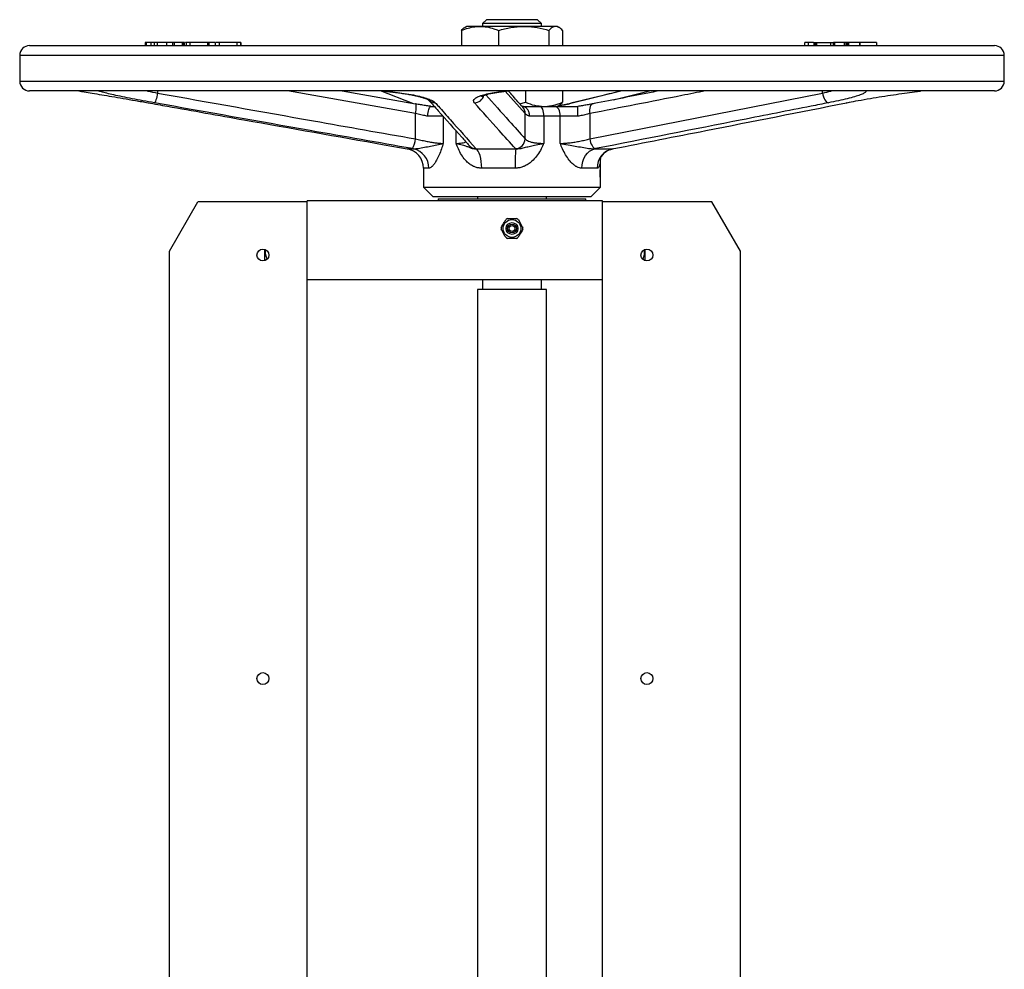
# Model space of a CAD drawing. Header units: millimetres. Extents: x 757 to 3489, y -202 to 2655.
# Tile 5 of 39: x 757 to 1257, y 1356 to 1838. Entities that reach past the tile are written whole.
import ezdxf

# ---------------------------------------------------------------- set-up
doc = ezdxf.new("R2010")
doc.units = ezdxf.units.MM

msp = doc.modelspace()

# ---------------------------------------------------------------- linework, layer by layer
at = {"color": 7, "linetype": 'Continuous', "lineweight": 25}
for p, q in [((994.23, 1838.14), (992.23, 1836.14)), ((992.23, 1836.14), (992.23, 1834.74)), ((1022.23, 1836.14), (992.23, 1836.14)), ((1020.23, 1838.14), (994.23, 1838.14)), ((1022.23, 1836.14), (1020.23, 1838.14)), ((1022.23, 1834.74), (1022.23, 1836.14)), ((981.58, 1832.69), (981.58, 1825)), ((984.23, 1834.74), (983.4, 1834.26)), ((990.97, 1834.74), (984.23, 1834.74)), ((1013.18, 1834.74), (990.97, 1834.74)), ((1000.35, 1832.69), (1000.35, 1825)), ((1029.44, 1834.74), (1013.18, 1834.74)), ((1026.01, 1832.69), (1026.01, 1825)), ((1030.23, 1834.74), (1029.44, 1834.74)), ((1031.06, 1834.26), (1030.23, 1834.74)), ((1032.88, 1832.69), (1032.88, 1825)), ((762.23, 1825), (833.99, 1825)), ((820.88, 1826.5), (820.88, 1825)), ((821.39, 1826.5), (821.39, 1825)), ((823.78, 1826.5), (823.78, 1825)), ((825.49, 1826.5), (823.78, 1826.5)), ((825.49, 1826.5), (825.49, 1825)), ((827.02, 1826.5), (825.49, 1826.5)), ((827.02, 1826.5), (827.02, 1825)), ((831.8, 1826.5), (827.02, 1826.5)), ((831.8, 1826.5), (831.8, 1825)), ((834.6, 1826.5), (831.8, 1826.5)), ((833.99, 1825), (1252.23, 1825)), ((834.75, 1826.5), (834.75, 1825)), ((835.69, 1826.5), (835.69, 1825)), ((839.77, 1826.5), (839.77, 1825)), ((839.99, 1826.5), (839.94, 1826.5)), ((840.58, 1826.5), (840.58, 1825)), ((840.6, 1825), (840.6, 1826.5)), ((840.7, 1826.5), (840.7, 1825)), ((841.78, 1826.5), (841.78, 1825)), ((843.71, 1826.5), (843.71, 1825)), ((852.58, 1826.5), (852.58, 1825)), ((853.34, 1826.5), (852.58, 1826.5)), ((853.34, 1826.5), (853.34, 1825)), ((856.4, 1826.5), (853.34, 1826.5)), ((856.56, 1826.5), (856.56, 1825)), ((858.57, 1826.5), (858.57, 1825)), ((867.54, 1826.5), (867.54, 1825)), ((869.49, 1826.5), (869.49, 1825)), ((869.51, 1825), (869.51, 1826.5)), ((1155.83, 1826.5), (1155.83, 1825)), ((1157.71, 1826.5), (1157.71, 1825)), ((1160.44, 1826.5), (1160.44, 1825)), ((1160.44, 1826.5), (1161.15, 1826.5)), ((1161.15, 1826.5), (1161.15, 1825)), ((1161.15, 1826.5), (1161.86, 1826.5)), ((1161.86, 1826.5), (1161.86, 1825)), ((1161.86, 1826.5), (1168.93, 1826.5)), ((1168.93, 1826.5), (1168.93, 1825)), ((1168.93, 1826.5), (1170.34, 1826.5)), ((1170.34, 1826.5), (1170.34, 1825)), ((1171.08, 1826.5), (1170.52, 1826.5)), ((1171.08, 1826.5), (1171.08, 1825)), ((1175.87, 1826.5), (1171.08, 1826.5)), ((1175.87, 1826.5), (1175.87, 1825)), ((1176.74, 1826.5), (1175.87, 1826.5)), ((1176.74, 1826.5), (1176.74, 1825)), ((1177.39, 1826.5), (1176.74, 1826.5)), ((1177.39, 1826.5), (1177.39, 1825)), ((1178.15, 1826.5), (1177.39, 1826.5)), ((1178.15, 1826.5), (1178.15, 1825)), ((1183.75, 1826.5), (1178.15, 1826.5)), ((1183.75, 1826.5), (1183.75, 1825)), ((1183.92, 1826.5), (1183.75, 1826.5)), ((1183.92, 1826.5), (1183.92, 1825)), ((1192.4, 1826.5), (1183.92, 1826.5)), ((1192.4, 1826.5), (1192.4, 1825)), ((757.23, 1820), (757.23, 1807)), ((1257.23, 1807), (1257.23, 1820)), ((1252.23, 1802), (762.23, 1802)), ((920.99, 1802), (958.29, 1795.39)), ((1014.1, 1802), (1014.1, 1796.2)), ((1032.88, 1802), (1032.88, 1796.2)), ((1046.72, 1777.62), (1164.89, 1800.88)), ((958.33, 1795.39), (958.29, 1795.39)), ((1011.24, 1795.43), (1014.1, 1796.2)), ((1177.23, 1795.98), (1177.04, 1795.96)), ((1177.23, 1795.97), (1178.54, 1796.23)), ((958.25, 1777.62), (958.25, 1790.46)), ((966.02, 1794.14), (967.84, 1794.14)), ((1012.54, 1794.14), (1021.56, 1794.14)), ((1013.92, 1777.62), (1013.92, 1790.46)), ((1021.56, 1794.14), (1029.01, 1794.14)), ((1029.01, 1794.14), (1040.7, 1794.14)), ((1030.23, 1794.14), (1031.07, 1794.63)), ((1046.72, 1790.46), (1046.72, 1777.62)), ((972.26, 1789.14), (964.42, 1789.14)), ((972.26, 1789.14), (972.26, 1775.34)), ((1023.36, 1789.14), (1016.11, 1789.14)), ((1023.36, 1789.14), (1023.36, 1775.34)), ((1031.74, 1789.14), (1023.36, 1789.14)), ((1031.74, 1775.34), (1031.74, 1789.14)), ((1040.76, 1789.14), (1031.74, 1789.14)), ((942.34, 1774.65), (953.97, 1772.6)), ((957.18, 1772.6), (956.65, 1772.69)), ((988.93, 1772.69), (989, 1772.6)), ((989, 1772.6), (1009.1, 1772.6)), ((1009.1, 1772.6), (1009.01, 1772.69)), ((1049.67, 1772.69), (1049.19, 1772.6)), ((1049.19, 1772.6), (1058.43, 1772.6)), ((1058.43, 1772.6), (1058.9, 1772.69)), ((1052.23, 1764.14), (1052.23, 1767.74)), ((962.23, 1762.75), (962.23, 1753.14)), ((1008.81, 1762.75), (991.83, 1762.75)), ((1050.49, 1762.75), (1042.68, 1762.75)), ((1052.23, 1756.98), (1052.23, 1763.31)), ((1052.23, 1753.14), (1052.23, 1756.19)), ((962.23, 1753.14), (967.23, 1748.14)), ((962.23, 1753.14), (1052.23, 1753.14)), ((1047.23, 1748.14), (1052.23, 1753.14)), ((833.23, 1720.64), (847.66, 1745.64)), ((903.23, 1745.64), (847.66, 1745.64)), ((903.23, 1745.64), (903.23, 1746.14)), ((1053.23, 1746.14), (903.23, 1746.14)), ((903.23, 1215.64), (903.23, 1745.64)), ((1047.23, 1748.14), (967.23, 1748.14)), ((969.73, 1747.14), (969.73, 1746.14)), ((969.73, 1747.14), (1044.73, 1747.14)), ((989.73, 1748.14), (989.73, 1747.14)), ((1024.73, 1747.14), (1024.73, 1748.14)), ((1044.73, 1746.14), (1044.73, 1747.14)), ((1053.23, 1745.64), (1053.23, 1746.14)), ((1053.23, 1215.64), (1053.23, 1745.64)), ((1108.79, 1745.64), (1053.23, 1745.64)), ((1123.23, 1720.64), (1108.79, 1745.64)), ((833.23, 1240.64), (833.23, 1720.64)), ((881.73, 1716.14), (881.73, 1721.47)), ((1074.73, 1721.47), (1074.73, 1716.14)), ((1123.23, 1240.64), (1123.23, 1720.64)), ((1074.73, 1716.14), (1074.15, 1716.14)), ((1053.23, 1706.14), (903.23, 1706.14)), ((992.23, 1706.14), (992.23, 1701.14)), ((1022.23, 1701.14), (1022.23, 1706.14)), ((989.73, 1701.14), (989.73, 1344.64)), ((1024.73, 1701.14), (989.73, 1701.14)), ((1024.73, 1344.64), (1024.73, 1701.14))]:
    msp.add_line(p, q, dxfattribs=at)
at = {"color": 8, "linetype": 'Continuous', "lineweight": 25}
for p, q in [((830.45, 1820), (757.23, 1820)), ((1257.23, 1820), (830.45, 1820)), ((757.23, 1807), (1257.23, 1807)), ((827.25, 1802), (827.25, 1800.88)), ((958.25, 1790.46), (893.29, 1802)), ((956.89, 1795.63), (940.41, 1802)), ((1013.92, 1790.46), (1003.79, 1801.82)), ((1063.09, 1802), (1036.41, 1795.39)), ((1058.77, 1797.47), (1077.13, 1802)), ((1164.89, 1800.88), (1164.89, 1802)), ((1177.04, 1795.96), (1178.41, 1796.22)), ((978.91, 1775.34), (978.91, 1781.64)), ((953.97, 1772.6), (957.18, 1772.6)), ((964.95, 1762.75), (962.23, 1762.75))]:
    msp.add_line(p, q, dxfattribs=at)
at = {"color": 7, "linetype": 'Continuous', "lineweight": 25, "flags": 128}
for points in [[(827.25, 1800.88), (827.07, 1799.93), (826.87, 1799.01), (826.65, 1798.16), (826.42, 1797.42), (826.2, 1796.8), (825.99, 1796.35), (825.79, 1796.06), (825.62, 1795.96)], [(1164.89, 1800.88), (1165.09, 1799.93), (1165.36, 1799.01), (1165.7, 1798.16), (1166.09, 1797.42), (1166.53, 1796.8), (1166.99, 1796.35), (1167.46, 1796.06), (1167.91, 1795.96)], [(1023.36, 1789.14), (1023.32, 1790.12), (1023.22, 1791.06), (1023.05, 1791.92), (1022.83, 1792.68), (1022.56, 1793.3), (1022.25, 1793.76), (1021.91, 1794.05), (1021.56, 1794.14)], [(1031.74, 1789.14), (1031.68, 1790.12), (1031.53, 1791.06), (1031.28, 1791.92), (1030.94, 1792.68), (1030.53, 1793.3), (1030.06, 1793.76), (1029.55, 1794.05), (1029.01, 1794.14)], [(1046.72, 1777.62), (1046.9, 1776.68), (1047.17, 1775.77), (1047.5, 1774.93), (1047.88, 1774.19), (1048.31, 1773.58), (1048.76, 1773.11), (1049.22, 1772.81), (1049.67, 1772.69)], [(991.83, 1762.75), (991.78, 1764.49), (991.62, 1766.17), (991.37, 1767.75), (991.03, 1769.18), (990.61, 1770.41), (990.12, 1771.41), (989.58, 1772.15), (989, 1772.6)], [(1042.68, 1762.75), (1042.8, 1764.49), (1043.16, 1766.17), (1043.74, 1767.75), (1044.53, 1769.18), (1045.5, 1770.41), (1046.62, 1771.41), (1047.87, 1772.15), (1049.19, 1772.6)]]:
    msp.add_lwpolyline(points, dxfattribs=at)
at = {"color": 8, "linetype": 'Continuous', "lineweight": 25, "flags": 128}
for points in [[(958.25, 1790.46), (958.41, 1791.44), (958.52, 1792.39), (958.59, 1793.25), (958.62, 1794), (958.6, 1794.61), (958.54, 1795.06), (958.43, 1795.32), (958.33, 1795.39)], [(1035.71, 1795.32), (1035.72, 1795.32), (1036.41, 1795.39)], [(1048.03, 1795.37), (1047.86, 1795.32), (1047.46, 1795.06), (1047.12, 1794.61), (1046.86, 1794), (1046.68, 1793.25), (1046.6, 1792.39), (1046.61, 1791.44), (1046.72, 1790.46)]]:
    msp.add_lwpolyline(points, dxfattribs=at)
at = {"color": 7, "linetype": 'Continuous', "lineweight": 25}
for centre, radius in [((1007.23, 1732.14), 4.5), ((1007.23, 1732.14), 3), ((1007.23, 1732.14), 2.25), ((1007.23, 1732.14), 2.21), ((1007.23, 1732.14), 1.5), ((880.73, 1718.64), 3), ((1075.73, 1718.64), 3), ((880.73, 1503.64), 3), ((1075.73, 1503.64), 3)]:
    msp.add_circle(centre, radius, dxfattribs=at)
for centre, radius, start, end in [((762.23, 1820), 5, 90, 180), ((1252.23, 1820), 5, 0, 90), ((762.23, 1807), 5, 180, 270), ((1252.23, 1807), 5, 270, 0), ((948.08, 1778.2), 10.19, 327.2979, 356.7297), ((1008.82, 1777.78), 5.09, 272.0387, 358.1278), ((952.23, 1762.75), 10, 0, 80), ((955.1, 1762.98), 9.84, 358.687, 77.8205), ((1110.86, 1764.68), 102.07, 175.5473, 181.0801), ((1060.38, 1762.9), 9.9, 101.3718, 180.8463), ((1007.23, 1732.14), 5.5, 114.62, 125.38), ((1007.23, 1732.14), 5.5, 54.62, 65.38), ((1007.23, 1732.14), 5.5, 174.62, 185.38), ((1007.23, 1732.14), 5.5, 354.62, 5.38), ((1007.23, 1732.14), 5.5, 234.62, 245.38), ((1007.23, 1732.14), 5.5, 294.62, 305.38)]:
    msp.add_arc(centre, radius, start, end, dxfattribs=at)
at = {"color": 8, "linetype": 'Continuous', "lineweight": 25}
for centre, radius, start, end in [((968.32, 1800.76), 4.8, 221.9465, 269.6958), ((988.07, 1801.06), 5.1, 270.7541, 344.6377), ((1009.12, 1790.61), 4.79, 358.2682, 42.0731), ((989.07, 1777.49), 4.8, 222.2255, 268.333)]:
    msp.add_arc(centre, radius, start, end, dxfattribs=at)
at = {"color": 7, "linetype": 'Continuous', "lineweight": 25}
for points, knots in [([(981.58, 1832.69), (982.69, 1833.11), (984.94, 1833.95), (988.09, 1834.63), (990.11, 1834.71), (990.97, 1834.74)], [0, 0, 0, 0, 0.364265, 0.731619, 1, 1, 1, 1]), ([(981.58, 1832.69), (982.13, 1833.33), (982.74, 1834.03), (983.36, 1834.22), (983.42, 1834.23)], [0, 0, 0, 0, 0.916236, 1, 1, 1, 1]), ([(990.97, 1834.74), (992.14, 1834.68), (994.5, 1834.56), (997.63, 1833.74), (999.57, 1832.99), (1000.35, 1832.69)], [0, 0, 0, 0, 0.368885, 0.74279, 1, 1, 1, 1]), ([(1000.35, 1832.69), (1002.44, 1833.26), (1006.64, 1834.42), (1010.99, 1834.64), (1013.18, 1834.74)], [0, 0, 0, 0, 0.495458, 1, 1, 1, 1]), ([(1013.18, 1834.74), (1013.49, 1834.74), (1015.79, 1834.72), (1020.13, 1834.27), (1024.04, 1833.22), (1026.01, 1832.69)], [0, 0, 0, 0, 0.0701108, 0.5307951, 1, 1, 1, 1]), ([(1029.44, 1834.74), (1029.36, 1834.74), (1028.75, 1834.72), (1027.58, 1834.27), (1026.54, 1833.22), (1026.01, 1832.69)], [0, 0, 0, 0, 0.070111, 0.530795, 1, 1, 1, 1]), ([(1032.88, 1832.69), (1032.32, 1833.26), (1031.2, 1834.42), (1030.03, 1834.64), (1029.44, 1834.74)], [0, 0, 0, 0, 0.495458, 1, 1, 1, 1]), ([(821.39, 1826.5), (821.11, 1826.5), (820.79, 1826.5), (820.91, 1826.5), (820.93, 1826.5)], [0, 0, 0, 0, 0.874765, 1, 1, 1, 1]), ([(823.78, 1826.5), (823.27, 1826.5), (822.36, 1826.5), (821.69, 1826.5), (821.39, 1826.5)], [0, 0, 0, 0, 0.560445, 1, 1, 1, 1]), ([(835.69, 1826.5), (835.46, 1826.5), (835, 1826.5), (834.74, 1826.5), (834.78, 1826.5), (834.8, 1826.5)], [0, 0, 0, 0, 0.415555, 0.831111, 1, 1, 1, 1]), ([(839.77, 1826.5), (839.43, 1826.5), (838.75, 1826.5), (837.52, 1826.5), (836.46, 1826.5), (835.95, 1826.5), (835.69, 1826.5)], [0, 0, 0, 0, 0.279553, 0.558798, 0.779378, 1, 1, 1, 1]), ([(840.58, 1826.5), (840.51, 1826.5), (840.39, 1826.5), (839.95, 1826.5), (839.77, 1826.5)], [0, 0, 0, 0, 0.55984, 1, 1, 1, 1]), ([(841.49, 1826.5), (841.43, 1826.5), (841.22, 1826.5), (841.06, 1826.5), (840.93, 1826.5)], [0, 0, 0, 0, 0.252065, 1, 1, 1, 1]), ([(843.71, 1826.5), (843.31, 1826.5), (842.49, 1826.5), (841.85, 1826.5), (841.84, 1826.5), (841.84, 1826.5)], [0, 0, 0, 0, 0.370151, 0.73991, 1, 1, 1, 1]), ([(852.62, 1826.5), (851.88, 1826.5), (850.42, 1826.5), (847.77, 1826.5), (845.41, 1826.5), (844.28, 1826.5), (843.71, 1826.5)], [0, 0, 0, 0, 0.279731, 0.559327, 0.77968, 1, 1, 1, 1]), ([(858.57, 1826.5), (858.19, 1826.5), (857.43, 1826.5), (856.81, 1826.5), (856.55, 1826.5), (856.59, 1826.5), (856.6, 1826.5)], [0, 0, 0, 0, 0.32923, 0.6581971, 0.9169248, 1, 1, 1, 1]), ([(867.54, 1826.5), (867.07, 1826.5), (866.12, 1826.5), (864.31, 1826.5), (862.32, 1826.5), (860.25, 1826.5), (859.13, 1826.5), (858.57, 1826.5)], [0, 0, 0, 0, 0.186795, 0.37343, 0.560241, 0.779955, 1, 1, 1, 1]), ([(869.49, 1826.5), (869.33, 1826.5), (869.04, 1826.5), (868, 1826.5), (867.54, 1826.5)], [0, 0, 0, 0, 0.559029, 1, 1, 1, 1]), ([(1157.71, 1826.5), (1157.31, 1826.5), (1156.51, 1826.5), (1155.89, 1826.5), (1155.88, 1826.5), (1155.88, 1826.5)], [0, 0, 0, 0, 0.369187, 0.738016, 1, 1, 1, 1]), ([(1160.27, 1826.5), (1160, 1826.5), (1159.01, 1826.5), (1158.26, 1826.5), (1157.71, 1826.5)], [0, 0, 0, 0, 0.272619, 1, 1, 1, 1]), ([(787.25, 1802), (788.15, 1801.85), (790.12, 1801.51), (794.03, 1800.85), (798.75, 1800.06), (804.06, 1799.16), (809.84, 1798.17), (816.08, 1797.09), (820.32, 1796.34), (822.48, 1795.96)], [0, 0, 0, 0, 0.1164641, 0.2566113, 0.400733, 0.5423069, 0.6879097, 0.8413938, 1, 1, 1, 1]), ([(825.62, 1795.96), (823.67, 1796.31), (819.76, 1797.01), (814.27, 1798.05), (809.26, 1799.04), (804.88, 1799.96), (801.29, 1800.79), (798.63, 1801.48), (797.6, 1801.84), (797.13, 1802)], [0, 0, 0, 0, 0.146108, 0.292216, 0.43846, 0.5847, 0.730318, 0.87593, 1, 1, 1, 1]), ([(827.25, 1800.88), (853.63, 1796.18), (897.29, 1788.39), (940.96, 1780.67), (958.25, 1777.62)], [0, 0, 0, 0, 0.604033, 1, 1, 1, 1]), ([(941.16, 1801.99), (941.71, 1801.94), (943.33, 1801.8), (945.92, 1801.52), (948.89, 1801.15), (951.71, 1800.75), (954.33, 1800.33), (956.71, 1799.89), (958.81, 1799.44), (960.63, 1798.98), (962.16, 1798.53), (963.34, 1798.11), (964.18, 1797.76), (964.67, 1797.51), (964.9, 1797.36), (964.87, 1797.38), (964.87, 1797.38)], [0, 0, 0, 0, 0.044573, 0.130294, 0.216242, 0.301861, 0.386694, 0.47029, 0.552171, 0.631736, 0.711461, 0.789878, 0.857859, 0.920647, 0.97748, 1, 1, 1, 1]), ([(941.99, 1802), (943.59, 1801.84), (946.79, 1801.52), (951.55, 1800.9), (956.14, 1800.15), (960.37, 1799.27), (963.84, 1798.31), (966.15, 1797.41), (967.58, 1796.63), (968.06, 1796.18), (968.29, 1795.96)], [0, 0, 0, 0, 0.120718, 0.241438, 0.384132, 0.526832, 0.671095, 0.815362, 0.907681, 1, 1, 1, 1]), ([(988.14, 1795.96), (987.92, 1796.33), (987.48, 1797.09), (988.27, 1798.16), (990.02, 1799.16), (992.65, 1800.05), (996.13, 1800.85), (1000.06, 1801.51), (1003.02, 1801.85), (1004.35, 1802)], [0, 0, 0, 0, 0.1560433, 0.3120851, 0.4556758, 0.5992617, 0.741399, 0.8835304, 1, 1, 1, 1]), ([(991.73, 1799.23), (991.73, 1799.23), (991.72, 1799.23), (991.99, 1799.38), (992.53, 1799.61), (993.4, 1799.91), (994.57, 1800.25), (996.08, 1800.61), (997.9, 1800.97), (1000.02, 1801.33), (1002.41, 1801.66), (1004.24, 1801.89), (1005.3, 1801.99), (1005.43, 1802)], [0, 0, 0, 0, 0.045651, 0.125005, 0.212028, 0.304354, 0.404902, 0.512599, 0.625739, 0.742691, 0.862025, 0.982563, 1, 1, 1, 1]), ([(1012.68, 1793.82), (1011.88, 1794.71), (1009.45, 1797.41), (1007, 1800.16), (1005.36, 1802)], [0, 0, 0, 0, 0.3305114, 1, 1, 1, 1]), ([(1062.77, 1802), (1059.44, 1801.17), (1050.42, 1798.93), (1041.4, 1796.72), (1035.71, 1795.34)], [0, 0, 0, 0, 0.369414, 1, 1, 1, 1]), ([(1081.89, 1802), (1080.58, 1801.74), (1069.59, 1799.57), (1058.3, 1797.4), (1048.33, 1795.43), (1048.03, 1795.37)], [0, 0, 0, 0, 0.1162846, 0.9740063, 1, 1, 1, 1]), ([(1186.89, 1802), (1186.94, 1801.84), (1187.07, 1801.48), (1186.11, 1800.79), (1184.2, 1799.96), (1181.31, 1799.04), (1177.57, 1798.05), (1173.11, 1797.01), (1169.64, 1796.31), (1167.91, 1795.96)], [0, 0, 0, 0, 0.12407, 0.269682, 0.4153, 0.56154, 0.707784, 0.853892, 1, 1, 1, 1]), ([(1178.41, 1796.22), (1179.91, 1796.51), (1183.36, 1797.17), (1189.04, 1798.16), (1195.11, 1799.16), (1200.96, 1800.05), (1206.54, 1800.85), (1211.18, 1801.47), (1213.73, 1801.78), (1214.72, 1801.9)], [0, 0, 0, 0, 0.127644, 0.293863, 0.446818, 0.599768, 0.751175, 0.902576, 1, 1, 1, 1]), ([(822.48, 1795.96), (825.72, 1795.38), (841.93, 1792.49), (881.89, 1785.37), (918.6, 1778.87), (942.34, 1774.67)], [0, 0, 0, 0, 0.081151, 0.405754, 1, 1, 1, 1]), ([(956.65, 1772.69), (939.35, 1775.75), (895.66, 1783.46), (852, 1791.25), (825.62, 1795.96)], [0, 0, 0, 0, 0.396012, 1, 1, 1, 1]), ([(966.03, 1794.15), (965.9, 1794.17), (964.98, 1794.29), (963.22, 1794.57), (960.79, 1794.96), (959.14, 1795.24), (958.34, 1795.39), (958.34, 1795.39)], [0, 0, 0, 0, 0.05567, 0.366801, 0.680432, 0.999287, 1, 1, 1, 1]), ([(964.74, 1797.56), (966.42, 1795.67), (972.08, 1789.3), (978.98, 1781.51), (984.25, 1775.68), (985.52, 1774.27)], [0, 0, 0, 0, 0.243645, 0.817971, 1, 1, 1, 1]), ([(968.29, 1795.96), (968.81, 1795.38), (971.37, 1792.49), (978.28, 1784.71), (984.62, 1777.55), (988.93, 1772.69)], [0, 0, 0, 0, 0.074254, 0.371272, 1, 1, 1, 1]), ([(1009.01, 1772.69), (1006.24, 1775.75), (999.24, 1783.46), (992.32, 1791.25), (988.14, 1795.96)], [0, 0, 0, 0, 0.396012, 1, 1, 1, 1]), ([(1014.1, 1796.2), (1015.63, 1795.62), (1018.7, 1794.47), (1021.89, 1794.25), (1023.49, 1794.14)], [0, 0, 0, 0, 0.495458, 1, 1, 1, 1]), ([(1023.49, 1794.14), (1023.71, 1794.15), (1025.4, 1794.16), (1028.58, 1794.61), (1031.44, 1795.67), (1032.88, 1796.2)], [0, 0, 0, 0, 0.070111, 0.530795, 1, 1, 1, 1]), ([(1035.71, 1795.32), (1035.19, 1795.2), (1034.12, 1794.95), (1032.35, 1794.59), (1031.06, 1794.38), (1030.46, 1794.28)], [0, 0, 0, 0, 0.339465, 0.6909721, 1, 1, 1, 1]), ([(1031.04, 1794.67), (1031.12, 1794.7), (1031.75, 1794.92), (1032.36, 1795.6), (1032.88, 1796.2)], [0, 0, 0, 0, 0.131962, 1, 1, 1, 1]), ([(1048.02, 1795.37), (1047.5, 1795.27), (1046.27, 1795.03), (1044.16, 1794.67), (1042.22, 1794.36), (1041.04, 1794.2), (1040.67, 1794.15)], [0, 0, 0, 0, 0.227742, 0.541927, 0.858588, 1, 1, 1, 1]), ([(1167.91, 1795.96), (1164.99, 1795.38), (1150.36, 1792.49), (1110.97, 1784.71), (1074.46, 1777.55), (1049.67, 1772.69)], [0, 0, 0, 0, 0.074254, 0.371272, 1, 1, 1, 1]), ([(1058.9, 1772.69), (1074.49, 1775.75), (1113.86, 1783.46), (1153.25, 1791.25), (1177.04, 1795.96)], [0, 0, 0, 0, 0.396012, 1, 1, 1, 1]), ([(964.42, 1789.14), (964.13, 1789.2), (962.99, 1789.42), (960.91, 1789.85), (959.15, 1790.26), (958.25, 1790.46)], [0, 0, 0, 0, 0.143655, 0.565263, 1, 1, 1, 1]), ([(964.42, 1789.14), (964.42, 1789.16), (964.44, 1789.53), (964.53, 1790.46), (964.77, 1791.86), (965.15, 1793.12), (965.59, 1793.98), (965.88, 1794.09), (966.02, 1794.14)], [0, 0, 0, 0, 0.004292, 0.143409, 0.358011, 0.572068, 0.786033, 1, 1, 1, 1]), ([(1013.01, 1794.03), (1013, 1794.03), (1012.71, 1794.1), (1012.39, 1794.21), (1012.08, 1794.33), (1012.09, 1794.33), (1012.09, 1794.33)], [0, 0, 0, 0, 0.018546, 0.430385, 0.801374, 1, 1, 1, 1]), ([(1016.11, 1789.14), (1016.12, 1789.16), (1016.13, 1789.53), (1016.07, 1790.46), (1015.64, 1791.86), (1014.73, 1793.1), (1013.79, 1793.84), (1013.16, 1793.94), (1013, 1793.96)], [0, 0, 0, 0, 0.004987, 0.1666487, 0.4160281, 0.6647751, 0.9134144, 1, 1, 1, 1]), ([(1016.11, 1789.14), (1015.96, 1789.2), (1015.34, 1789.42), (1014.47, 1789.85), (1014.1, 1790.26), (1013.92, 1790.46)], [0, 0, 0, 0, 0.143655, 0.565263, 1, 1, 1, 1]), ([(1040.76, 1789.14), (1040.76, 1789.16), (1040.73, 1789.53), (1040.67, 1790.46), (1040.61, 1791.86), (1040.59, 1793.12), (1040.61, 1793.98), (1040.67, 1794.09), (1040.7, 1794.14)], [0, 0, 0, 0, 0.004292, 0.143409, 0.358011, 0.572068, 0.786033, 1, 1, 1, 1]), ([(1046.72, 1790.46), (1045.92, 1790.26), (1044.3, 1789.86), (1042.25, 1789.42), (1041.06, 1789.2), (1040.76, 1789.14)], [0, 0, 0, 0, 0.421668, 0.856345, 1, 1, 1, 1]), ([(957.18, 1772.6), (957.78, 1772.62), (959.18, 1772.67), (962.02, 1773.28), (965.15, 1773.81), (968.53, 1774.42), (970.84, 1774.91), (972.04, 1775.27), (972.25, 1775.34), (972.26, 1775.34)], [0, 0, 0, 0, 0.13203, 0.310976, 0.50498, 0.698472, 0.943704, 0.998621, 1, 1, 1, 1]), ([(958.25, 1777.62), (959.13, 1777.41), (960.9, 1777.01), (963.48, 1776.47), (965.91, 1776.02), (968.13, 1775.66), (970.15, 1775.43), (971.48, 1775.34), (972.13, 1775.34), (972.26, 1775.34)], [0, 0, 0, 0, 0.171097, 0.34217, 0.49791, 0.653616, 0.808227, 0.962812, 1, 1, 1, 1]), ([(972.26, 1775.34), (972.25, 1775.33), (972.2, 1775.14), (971.85, 1773.92), (971.13, 1771.69), (969.97, 1768.79), (968.79, 1766.46), (967.68, 1764.76), (966.92, 1763.88), (966.24, 1763.27), (965.63, 1762.86), (965.17, 1762.79), (964.95, 1762.75)], [0, 0, 0, 0, 0.001189, 0.031144, 0.194723, 0.368015, 0.540936, 0.657906, 0.774707, 0.811653, 0.905858, 1, 1, 1, 1]), ([(991.83, 1762.75), (991.22, 1762.79), (990.01, 1762.86), (988.64, 1763.27), (987.2, 1763.88), (985.73, 1764.76), (983.8, 1766.46), (981.95, 1768.79), (980.34, 1771.69), (979.42, 1773.92), (978.98, 1775.14), (978.91, 1775.33), (978.91, 1775.34)], [0, 0, 0, 0, 0.0941419, 0.1883465, 0.2252927, 0.3420941, 0.459064, 0.6319849, 0.8052771, 0.9688556, 0.9988112, 1, 1, 1, 1]), ([(978.91, 1775.34), (978.92, 1775.34), (979.18, 1775.27), (980.56, 1774.91), (982.53, 1774.42), (984.43, 1773.82), (985.84, 1773.28), (987.11, 1772.67), (988.44, 1772.62), (989, 1772.6)], [0, 0, 0, 0, 0.001378, 0.056293, 0.301511, 0.494266, 0.689041, 0.867977, 1, 1, 1, 1]), ([(1023.36, 1775.34), (1023.35, 1775.33), (1023.27, 1775.14), (1022.75, 1773.92), (1021.65, 1771.69), (1019.75, 1768.79), (1017.63, 1766.46), (1015.45, 1764.76), (1013.82, 1763.88), (1012.24, 1763.27), (1010.75, 1762.86), (1009.45, 1762.79), (1008.81, 1762.75)], [0, 0, 0, 0, 0.001189, 0.031144, 0.194723, 0.368015, 0.540936, 0.657906, 0.774707, 0.811653, 0.905858, 1, 1, 1, 1]), ([(1009.1, 1772.6), (1009.82, 1772.62), (1011.52, 1772.67), (1013.59, 1773.28), (1015.92, 1773.81), (1018.75, 1774.42), (1021.34, 1774.91), (1023.03, 1775.27), (1023.35, 1775.34), (1023.36, 1775.34)], [0, 0, 0, 0, 0.13203, 0.310976, 0.50498, 0.698472, 0.943704, 0.998621, 1, 1, 1, 1]), ([(1013.92, 1777.62), (1014.1, 1777.41), (1014.47, 1777.01), (1015.55, 1776.47), (1016.96, 1776.02), (1018.64, 1775.66), (1020.6, 1775.43), (1022.23, 1775.34), (1023.17, 1775.34), (1023.36, 1775.34)], [0, 0, 0, 0, 0.171097, 0.34217, 0.49791, 0.653616, 0.808227, 0.962812, 1, 1, 1, 1]), ([(1031.74, 1775.34), (1031.9, 1775.34), (1032.76, 1775.34), (1034.42, 1775.43), (1036.78, 1775.66), (1039.22, 1776.02), (1041.74, 1776.47), (1044.29, 1777.01), (1045.91, 1777.41), (1046.72, 1777.62)], [0, 0, 0, 0, 0.037188, 0.191773, 0.346384, 0.50209, 0.65783, 0.828903, 1, 1, 1, 1]), ([(1042.68, 1762.75), (1042.28, 1762.79), (1041.47, 1762.86), (1040.46, 1763.27), (1039.37, 1763.88), (1038.2, 1764.76), (1036.55, 1766.46), (1034.85, 1768.79), (1033.25, 1771.69), (1032.28, 1773.92), (1031.81, 1775.14), (1031.74, 1775.33), (1031.74, 1775.34)], [0, 0, 0, 0, 0.094142, 0.188347, 0.225293, 0.342094, 0.459064, 0.631985, 0.805277, 0.968856, 0.998811, 1, 1, 1, 1]), ([(1031.74, 1775.34), (1031.74, 1775.34), (1032.03, 1775.27), (1033.59, 1774.91), (1036.4, 1774.42), (1040.2, 1773.81), (1043.62, 1773.28), (1046.71, 1772.67), (1048.45, 1772.62), (1049.19, 1772.6)], [0, 0, 0, 0, 0.0013786, 0.0562964, 0.3015278, 0.49502, 0.6890239, 0.8679696, 1, 1, 1, 1]), ([(1052.05, 1767.24), (1052.05, 1767.24), (1052.05, 1767.25), (1052.14, 1767.56), (1052.38, 1768.13), (1052.84, 1768.97), (1053.58, 1769.93), (1054.63, 1770.91), (1055.89, 1771.74), (1057.19, 1772.32), (1058.08, 1772.49), (1058.45, 1772.56)], [0, 0, 0, 0, 0.068225, 0.159042, 0.251323, 0.355797, 0.488354, 0.621322, 0.759458, 0.900093, 1, 1, 1, 1]), ([(1052.22, 1756.19), (1052.23, 1756.18), (1052.23, 1756.13), (1052.2, 1756.49), (1052.14, 1757.26), (1052.08, 1758.38), (1052.05, 1759.7), (1052.05, 1761.06), (1052.1, 1762.32), (1052.16, 1763.33), (1052.22, 1764.01), (1052.22, 1764.1), (1052.23, 1764.14)], [0, 0, 0, 0, 0.036455, 0.143383, 0.2504639, 0.3579138, 0.4653755, 0.5724696, 0.6793914, 0.7866038, 0.894117, 1, 1, 1, 1]), ([(1001.75, 1732.66), (1002.25, 1733.52), (1003.02, 1734.85), (1003.78, 1736.16), (1004.04, 1736.63)], [0, 0, 0, 0, 0.645629, 1, 1, 1, 1]), ([(1004.94, 1737.14), (1005.14, 1737.14), (1006.27, 1737.14), (1007.84, 1737.14), (1009.15, 1737.14), (1009.52, 1737.14)], [0, 0, 0, 0, 0.133515, 0.753418, 1, 1, 1, 1]), ([(1010.41, 1736.63), (1010.91, 1735.77), (1011.68, 1734.44), (1012.44, 1733.12), (1012.7, 1732.66)], [0, 0, 0, 0, 0.645629, 1, 1, 1, 1]), ([(1004.04, 1727.66), (1003.55, 1728.52), (1002.78, 1729.85), (1002.02, 1731.16), (1001.75, 1731.63)], [0, 0, 0, 0, 0.645629, 1, 1, 1, 1]), ([(1012.7, 1731.63), (1012.21, 1730.77), (1011.44, 1729.44), (1010.68, 1728.12), (1010.41, 1727.66)], [0, 0, 0, 0, 0.645629, 1, 1, 1, 1]), ([(1009.52, 1727.14), (1009.15, 1727.14), (1007.84, 1727.14), (1006.27, 1727.14), (1005.14, 1727.14), (1004.94, 1727.14)], [0, 0, 0, 0, 0.246582, 0.866485, 1, 1, 1, 1]), ([(881.77, 1721.41), (881.83, 1720.58), (881.96, 1718.9), (882.46, 1717.28), (882.71, 1716.46)], [0, 0, 0, 0, 0.497329, 1, 1, 1, 1]), ([(1073.74, 1716.47), (1074.01, 1717.33), (1074.51, 1718.95), (1074.61, 1720.62), (1074.66, 1721.4)], [0, 0, 0, 0, 0.5362296, 1, 1, 1, 1]), ([(882.33, 1716.14), (882.12, 1716.14), (881.76, 1716.14), (881.74, 1716.14), (881.73, 1716.14)], [0, 0, 0, 0, 0.586469, 1, 1, 1, 1])]:
    msp.add_open_spline(points, degree=3, knots=knots, dxfattribs=at)
at = {"color": 8, "linetype": 'Continuous', "lineweight": 25}
for points, knots in [([(821.99, 1802), (822.09, 1801.98), (823.75, 1801.61), (825.55, 1801.24), (827.25, 1800.88)], [0, 0, 0, 0, 0.0597505, 1, 1, 1, 1]), ([(993.91, 1800.05), (997.84, 1795.62), (1004.51, 1788.11), (1011.18, 1780.67), (1013.92, 1777.62)], [0, 0, 0, 0, 0.589323, 1, 1, 1, 1]), ([(1105.48, 1802), (1101.49, 1801.21), (1081.91, 1797.35), (1062.32, 1793.51), (1046.72, 1790.46)], [0, 0, 0, 0, 0.203605, 1, 1, 1, 1]), ([(1164.89, 1800.88), (1166.4, 1801.23), (1168.03, 1801.61), (1169.38, 1801.97), (1169.48, 1802)], [0, 0, 0, 0, 0.926942, 1, 1, 1, 1]), ([(1036.41, 1795.39), (1035.59, 1795.2), (1033.93, 1794.81), (1031.77, 1794.41), (1030.51, 1794.21), (1030.29, 1794.18)], [0, 0, 0, 0, 0.445917, 0.904145, 1, 1, 1, 1]), ([(978.91, 1775.34), (979.06, 1775.34), (979.84, 1775.34), (981.12, 1775.43), (982.51, 1775.67), (983.4, 1775.94), (983.69, 1776.15), (983.78, 1776.21)], [0, 0, 0, 0, 0.06584, 0.339524, 0.613254, 0.888923, 1, 1, 1, 1]), ([(1052.11, 1767.25), (1052.09, 1766.91), (1052.05, 1765.99), (1051.86, 1764.78), (1051.61, 1763.88), (1051.32, 1763.27), (1051, 1762.85), (1050.66, 1762.79), (1050.49, 1762.75)], [0, 0, 0, 0, 0.1258252, 0.3455572, 0.5709797, 0.6413312, 0.8179989, 1, 1, 1, 1])]:
    msp.add_open_spline(points, degree=3, knots=knots, dxfattribs=at)

doc.saveas('drawing.dxf')
